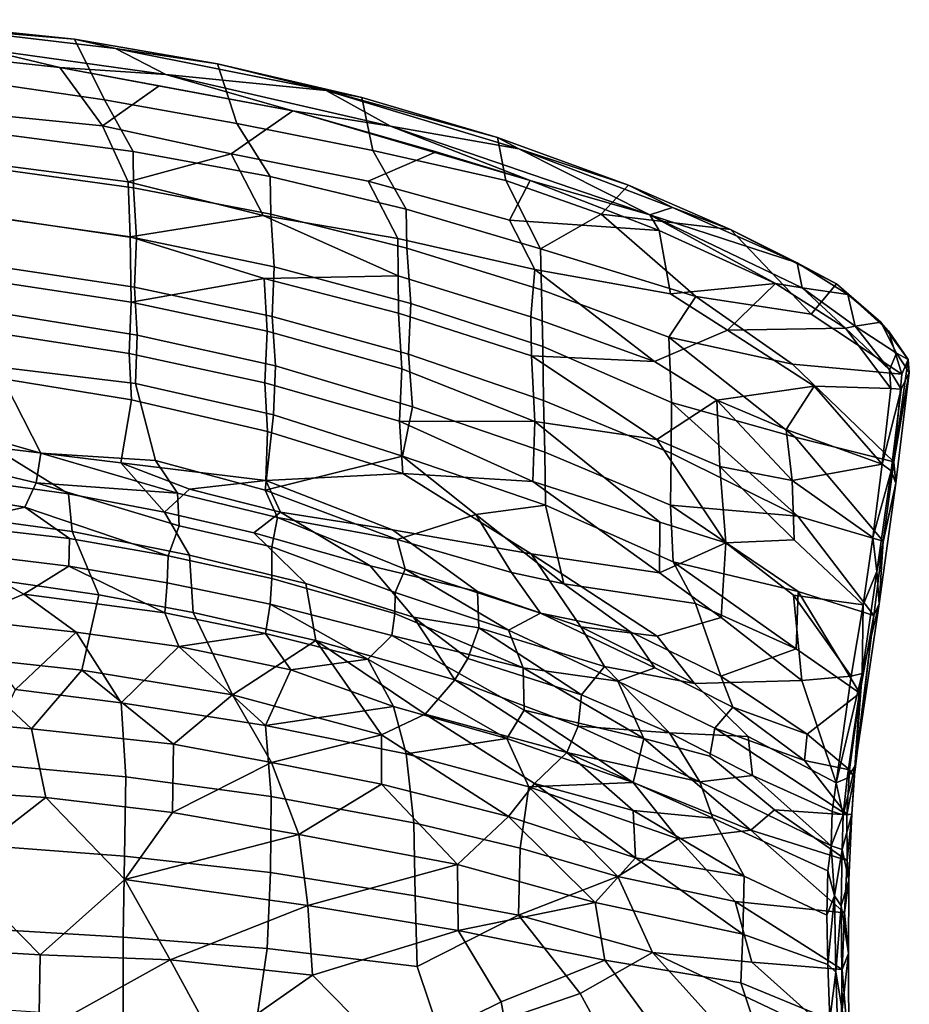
# Model space of a CAD drawing. Header units: millimetres. Extents: x -31 to 2906, y -30 to 542.
# Tile 17 of 54: x 312 to 479, y 356 to 541. Entities that reach past the tile are written whole.
import ezdxf

# ---------------------------------------------------------------- set-up
doc = ezdxf.new("R2010")
doc.units = ezdxf.units.MM
doc.layers.add('Layer 01', color=7, linetype='Continuous', true_color=0x000000)

msp = doc.modelspace()

# ---------------------------------------------------------------- linework, layer by layer
at = {"layer": 'Layer 01'}
for points in [[(284.56, 540.86, 796.83), (297.25, 539.28, 798.54), (321.99, 537.18, 796.58)], [(304.91, 538.95, 795.72), (284.56, 540.86, 796.83), (321.99, 537.18, 796.58)], [(297.25, 539.28, 798.54), (304.2, 535.44, 799.51), (339.1, 530.56, 798.79), (329.65, 535.43, 797.78)], [(321.99, 537.18, 796.58), (297.25, 539.28, 798.54), (329.65, 535.43, 797.78)], [(321.99, 537.18, 796.58), (327.58, 525.81, 765.46), (307.4, 528.77, 766.84), (304.91, 538.95, 795.72)], [(321.99, 537.18, 796.58), (329.65, 535.43, 797.78), (348.84, 532.59, 795.62)], [(348.84, 532.59, 795.62), (352.5, 521.32, 765.34), (327.58, 525.81, 765.46), (321.99, 537.18, 796.58)], [(304.2, 535.44, 799.51), (296.11, 534.35, 798.73), (319.19, 531.85, 798.33)], [(304.2, 535.44, 799.51), (319.19, 531.85, 798.33), (339.1, 530.56, 798.79)], [(369.23, 527.52, 796.55), (329.65, 535.43, 797.78), (339.1, 530.56, 798.79)], [(348.84, 532.59, 795.62), (329.65, 535.43, 797.78), (369.23, 527.52, 796.55)], [(305.85, 523.03, 768.43), (327.22, 520.89, 769.97), (319.19, 531.85, 798.33), (296.11, 534.35, 798.73)], [(337.87, 528.45, 796.83), (319.19, 531.85, 798.33), (327.22, 520.89, 769.97)], [(339.1, 530.56, 798.79), (319.19, 531.85, 798.33), (363, 523.75, 797.16)], [(337.87, 528.45, 796.83), (363, 523.75, 797.16), (319.19, 531.85, 798.33)], [(348.84, 532.59, 795.62), (369.23, 527.52, 796.55), (375.94, 526.22, 794.58)], [(375.94, 526.22, 794.58), (378.03, 516.26, 768.04), (352.5, 521.32, 765.34), (348.84, 532.59, 795.62)], [(339.1, 530.56, 798.79), (363, 523.75, 797.16), (381.33, 520.82, 797.22)], [(381.33, 520.82, 797.22), (369.23, 527.52, 796.55), (339.1, 530.56, 798.79)], [(327.58, 525.81, 765.46), (333.01, 516.11, 738.04), (307.16, 519.47, 737.24), (307.4, 528.77, 766.84)], [(337.87, 528.45, 796.83), (327.22, 520.89, 769.97), (351.39, 515.65, 767.21), (363, 523.75, 797.16)], [(381.33, 520.82, 797.22), (405.49, 516.58, 794.92), (369.23, 527.52, 796.55)], [(401.48, 518.73, 793.42), (369.23, 527.52, 796.55), (405.49, 516.58, 794.92)], [(375.94, 526.22, 794.58), (369.23, 527.52, 796.55), (401.48, 518.73, 793.42)], [(352.5, 521.32, 765.34), (358.76, 511.38, 739.18), (333.01, 516.11, 738.04), (327.58, 525.81, 765.46)], [(401.48, 518.73, 793.42), (403.05, 510.65, 773.03), (378.03, 516.26, 768.04), (375.94, 526.22, 794.58)], [(363, 523.75, 797.16), (351.39, 515.65, 767.21), (377.15, 510.53, 769.96), (389.91, 516.05, 795.09)], [(381.33, 520.82, 797.22), (363, 523.75, 797.16), (407.57, 510.66, 795.09)], [(389.91, 516.05, 795.09), (407.57, 510.66, 795.09), (363, 523.75, 797.16)], [(306.52, 513.7, 739.23), (332.05, 510.4, 740.06), (327.22, 520.89, 769.97), (305.85, 523.03, 768.43)], [(351.39, 515.65, 767.21), (327.22, 520.89, 769.97), (332.05, 510.4, 740.06)], [(378.03, 516.26, 768.04), (384.3, 505.27, 740.66), (358.76, 511.38, 739.18), (352.5, 521.32, 765.34)], [(381.33, 520.82, 797.22), (407.57, 510.66, 795.09), (430.07, 504.17, 794.64)], [(381.33, 520.82, 797.22), (430.07, 504.17, 794.64), (405.49, 516.58, 794.92)], [(333.01, 516.11, 738.04), (333.08, 509.28, 715.61), (307.19, 512.8, 714.95), (307.16, 519.47, 737.24)], [(401.48, 518.73, 793.42), (405.49, 516.58, 794.92), (426.1, 509.77, 792.1)], [(420.97, 504.33, 772.68), (403.05, 510.65, 773.03), (401.48, 518.73, 793.42), (426.1, 509.77, 792.1)], [(430.07, 504.17, 794.64), (434.36, 505.55, 793.28), (405.49, 516.58, 794.92)], [(426.1, 509.77, 792.1), (405.49, 516.58, 794.92), (434.36, 505.55, 793.28)], [(332.05, 510.4, 740.06), (357.44, 504.05, 736.01), (351.39, 515.65, 767.21)], [(358.76, 511.38, 739.18), (358.85, 504.32, 716.56), (333.08, 509.28, 715.61), (333.01, 516.11, 738.04)], [(357.44, 504.05, 736.01), (382.71, 499.72, 742.75), (377.15, 510.53, 769.96), (351.39, 515.65, 767.21)], [(389.91, 516.05, 795.09), (377.15, 510.53, 769.96), (403.74, 503.16, 771.5), (407.57, 510.66, 795.09)], [(403.05, 510.65, 773.03), (409.56, 497.8, 742.48), (384.3, 505.27, 740.66), (378.03, 516.26, 768.04)], [(332.05, 510.4, 740.06), (306.52, 513.7, 739.23), (306.78, 503.68, 705.86), (332.42, 500.02, 706.2)], [(333.08, 509.28, 715.61), (333.61, 499.79, 683), (307.6, 503.63, 682.77), (307.19, 512.8, 714.95)], [(384.3, 505.27, 740.66), (384.42, 497.92, 717.79), (358.85, 504.32, 716.56), (358.76, 511.38, 739.18)], [(332.42, 500.02, 706.2), (357.44, 504.05, 736.01), (332.05, 510.4, 740.06)], [(358.85, 504.32, 716.56), (359.5, 494.41, 683.46), (333.61, 499.79, 683), (333.08, 509.28, 715.61)], [(382.71, 499.72, 742.75), (408.46, 493.89, 749.94), (403.74, 503.16, 771.5), (377.15, 510.53, 769.96)], [(409.56, 497.8, 742.48), (403.05, 510.65, 773.03), (420.97, 504.33, 772.68)], [(403.74, 503.16, 771.5), (431.81, 501.26, 793.55), (407.57, 510.66, 795.09)], [(430.07, 504.17, 794.64), (407.57, 510.66, 795.09), (431.81, 501.26, 793.55)], [(420.97, 504.33, 772.68), (426.1, 509.77, 792.1), (445.27, 501.44, 790.6)], [(426.1, 509.77, 792.1), (434.36, 505.55, 793.28), (445.27, 501.44, 790.6)], [(409.56, 497.8, 742.48), (409.7, 490.08, 719.3), (384.42, 497.92, 717.79), (384.3, 505.27, 740.66)], [(434.36, 505.55, 793.28), (430.07, 504.17, 794.64), (457.75, 495.16, 791.44)], [(457.75, 495.16, 791.44), (445.27, 501.44, 790.6), (434.36, 505.55, 793.28)], [(332.42, 500.02, 706.2), (306.78, 503.68, 705.86), (306.91, 491.66, 662.18), (332.59, 487.76, 662.33)], [(333.61, 499.79, 683), (333.26, 490.57, 648.19), (307.3, 494.46, 647.73), (307.6, 503.63, 682.77)], [(357.44, 504.05, 736.01), (332.42, 500.02, 706.2), (357.59, 492.23, 697.22), (382.78, 492.69, 721.01)], [(357.44, 504.05, 736.01), (382.78, 492.69, 721.01), (382.71, 499.72, 742.75)], [(384.42, 497.92, 717.79), (385.18, 487.5, 684.15), (359.5, 494.41, 683.46), (358.85, 504.32, 716.56)], [(420.97, 504.33, 772.68), (438.73, 488.82, 749.14), (409.56, 497.8, 742.48)], [(438.73, 488.82, 749.14), (420.97, 504.33, 772.68), (445.27, 501.44, 790.6), (460.38, 485.54, 767.16)], [(458.71, 490.44, 792.36), (430.07, 504.17, 794.64), (453.67, 491.29, 791.99)], [(431.81, 501.26, 793.55), (453.67, 491.29, 791.99), (430.07, 504.17, 794.64)], [(458.71, 490.44, 792.36), (457.75, 495.16, 791.44), (430.07, 504.17, 794.64)], [(408.46, 493.89, 749.94), (433.97, 489.33, 764.53), (431.81, 501.26, 793.55), (403.74, 503.16, 771.5)], [(332.59, 487.76, 662.33), (357.59, 492.23, 697.22), (332.42, 500.02, 706.2)], [(359.5, 494.41, 683.46), (359.12, 485.08, 648.83), (333.26, 490.57, 648.19), (333.61, 499.79, 683)], [(408.46, 493.89, 749.94), (382.71, 499.72, 742.75), (382.78, 492.69, 721.01), (407.74, 484.99, 722.58)], [(453.67, 491.29, 791.99), (431.81, 501.26, 793.55), (433.97, 489.33, 764.53)], [(445.27, 501.44, 790.6), (457.75, 495.16, 791.44), (465.16, 491.19, 787.45)], [(460.38, 485.54, 767.16), (445.27, 501.44, 790.6), (465.16, 491.19, 787.45)], [(409.7, 490.08, 719.3), (409.96, 479.46, 685.8), (385.18, 487.5, 684.15), (384.42, 497.92, 717.79)], [(438.73, 488.82, 749.14), (433.67, 481.2, 721.03), (409.7, 490.08, 719.3), (409.56, 497.8, 742.48)], [(333.26, 490.57, 648.19), (333.76, 481.59, 613.11), (307.63, 485.74, 612.96), (307.3, 494.46, 647.73)], [(385.18, 487.5, 684.15), (384.76, 477.98, 649.66), (359.12, 485.08, 648.83), (359.5, 494.41, 683.46)], [(467.27, 489.21, 788.13), (457.75, 495.16, 791.44), (458.71, 490.44, 792.36)], [(457.75, 495.16, 791.44), (467.27, 489.21, 788.13), (465.16, 491.19, 787.45)], [(332.59, 487.76, 662.33), (358.15, 482.3, 662.72), (357.59, 492.23, 697.22)], [(357.59, 492.23, 697.22), (382.85, 485.68, 698.3), (382.78, 492.69, 721.01)], [(382.85, 485.68, 698.3), (357.59, 492.23, 697.22), (358.15, 482.3, 662.72), (383.51, 475.27, 663.32)], [(407.74, 484.99, 722.58), (382.78, 492.69, 721.01), (382.85, 485.68, 698.3), (407.82, 477.67, 699.63)], [(408.46, 493.89, 749.94), (407.74, 484.99, 722.58), (430.94, 476.63, 725.08)], [(433.97, 489.33, 764.53), (408.46, 493.89, 749.94), (430.94, 476.63, 725.08), (444.71, 482.5, 758.69)], [(332.59, 487.76, 662.33), (306.91, 491.66, 662.18), (306.61, 482.08, 624.3), (332.23, 478.14, 624.76)], [(359.12, 485.08, 648.83), (359.71, 475.8, 613.57), (333.76, 481.59, 613.11), (333.26, 490.57, 648.19)], [(433.97, 489.33, 764.53), (444.71, 482.5, 758.69), (453.67, 491.29, 791.99)], [(466.85, 482.89, 787), (453.67, 491.29, 791.99), (444.71, 482.5, 758.69)], [(466.85, 482.89, 787), (458.71, 490.44, 792.36), (453.67, 491.29, 791.99)], [(458.71, 490.44, 792.36), (466.85, 482.89, 787), (468.7, 483.27, 787.34)], [(458.71, 490.44, 792.36), (468.7, 483.27, 787.34), (467.27, 489.21, 788.13)], [(477.47, 474.23, 760.4), (460.38, 485.54, 767.16), (465.16, 491.19, 787.45), (474.96, 482.35, 777.74)], [(473.52, 484.01, 782.57), (465.16, 491.19, 787.45), (467.27, 489.21, 788.13)], [(473.52, 484.01, 782.57), (474.96, 482.35, 777.74), (465.16, 491.19, 787.45)], [(433.67, 481.2, 721.03), (434.13, 468.94, 683.65), (409.96, 479.46, 685.8), (409.7, 490.08, 719.3)], [(438.73, 488.82, 749.14), (456.87, 476.1, 737.09), (433.67, 481.2, 721.03)], [(456.87, 476.1, 737.09), (438.73, 488.82, 749.14), (460.38, 485.54, 767.16), (477.47, 474.23, 760.4)], [(467.27, 489.21, 788.13), (468.7, 483.27, 787.34), (473.52, 484.01, 782.57)], [(358.15, 482.3, 662.72), (332.59, 487.76, 662.33), (332.23, 478.14, 624.76), (357.75, 472.58, 625.4)], [(409.96, 479.46, 685.8), (410.09, 469.28, 650.69), (384.76, 477.98, 649.66), (385.18, 487.5, 684.15)], [(333.76, 481.59, 613.11), (333.44, 472.49, 574.68), (307.28, 475.61, 569.62), (307.63, 485.74, 612.96)], [(384.76, 477.98, 649.66), (385.51, 468.11, 613.47), (359.71, 475.8, 613.57), (359.12, 485.08, 648.83)], [(407.82, 477.67, 699.63), (382.85, 485.68, 698.3), (383.51, 475.27, 663.32), (408.48, 465.34, 659.32)], [(407.74, 484.99, 722.58), (407.82, 477.67, 699.63), (430.94, 476.63, 725.08)], [(475.15, 475.04, 776.67), (468.7, 483.27, 787.34), (466.85, 482.89, 787)], [(468.7, 483.27, 787.34), (476.44, 478.2, 777.84), (473.52, 484.01, 782.57)], [(468.7, 483.27, 787.34), (475.15, 475.04, 776.67), (476.44, 478.2, 777.84)], [(473.52, 484.01, 782.57), (476.44, 478.2, 777.84), (478.64, 476.98, 770.46)], [(473.52, 484.01, 782.57), (478.64, 476.98, 770.46), (474.96, 482.35, 777.74)], [(332.23, 478.14, 624.76), (306.61, 482.08, 624.3), (306.92, 473.63, 589.63), (332.65, 469.39, 589.48)], [(359.71, 475.8, 613.57), (359.37, 466.61, 575.39), (333.44, 472.49, 574.68), (333.76, 481.59, 613.11)], [(383.51, 475.27, 663.32), (358.15, 482.3, 662.72), (357.75, 472.58, 625.4), (383.06, 465.39, 626.24)], [(444.71, 482.5, 758.69), (430.94, 476.63, 725.08), (442.67, 469.37, 719), (460.98, 472, 751.07)], [(457.4, 462.39, 698.08), (433.67, 481.2, 721.03), (456.87, 476.1, 737.09), (475.95, 457.78, 713.62)], [(434.13, 468.94, 683.65), (433.67, 481.2, 721.03), (457.4, 462.39, 698.08)], [(466.85, 482.89, 787), (444.71, 482.5, 758.69), (460.98, 472, 751.07), (475.4, 471.55, 769.56)], [(466.85, 482.89, 787), (475.4, 471.55, 769.56), (475.15, 475.04, 776.67)], [(477.47, 474.23, 760.4), (474.96, 482.35, 777.74), (478.64, 476.98, 770.46)], [(434.13, 468.94, 683.65), (434.08, 459.4, 651.87), (410.09, 469.28, 650.69), (409.96, 479.46, 685.8)], [(357.75, 472.58, 625.4), (332.23, 478.14, 624.76), (332.65, 469.39, 589.48), (358.26, 463.46, 589.6)], [(410.09, 469.28, 650.69), (410.36, 459.56, 615.8), (385.51, 468.11, 613.47), (384.76, 477.98, 649.66)], [(430.94, 476.63, 725.08), (407.82, 477.67, 699.63), (431.41, 461.94, 680.34), (442.67, 469.37, 719)], [(407.82, 477.67, 699.63), (408.48, 465.34, 659.32), (431.41, 461.94, 680.34)], [(477.32, 471.4, 767.9), (478.85, 474.55, 768.08), (476.44, 478.2, 777.84), (475.15, 475.04, 776.67)], [(478.64, 476.98, 770.46), (476.44, 478.2, 777.84), (478.85, 474.55, 768.08)], [(307.28, 475.61, 569.62), (315.66, 459.41, 503.2), (298.18, 464.42, 514.83)], [(315.66, 459.41, 503.2), (307.28, 475.61, 569.62), (333.44, 472.49, 574.68), (337.2, 458.03, 514.84)], [(385.51, 468.11, 613.47), (383.61, 458.83, 573.51), (359.37, 466.61, 575.39), (359.71, 475.8, 613.57)], [(477.47, 474.23, 760.4), (475.95, 457.78, 713.62), (456.87, 476.1, 737.09)], [(478.64, 476.98, 770.46), (478.85, 474.55, 768.08), (475.95, 457.78, 713.62)], [(477.47, 474.23, 760.4), (478.64, 476.98, 770.46), (475.95, 457.78, 713.62)], [(383.06, 465.39, 626.24), (408.48, 465.34, 659.32), (383.51, 475.27, 663.32)], [(475.4, 471.55, 769.56), (477.32, 471.4, 767.9), (475.15, 475.04, 776.67)], [(475.42, 456.09, 724.41), (478.85, 474.55, 768.08), (477.32, 471.4, 767.9)], [(475.42, 456.09, 724.41), (476.32, 453.76, 707.48), (478.85, 474.55, 768.08)], [(475.95, 457.78, 713.62), (478.85, 474.55, 768.08), (476.32, 453.76, 707.48)], [(332.65, 469.39, 589.48), (306.92, 473.63, 589.63), (306.62, 460.5, 532.26), (330.67, 457.55, 536.87)], [(337.2, 458.03, 514.84), (333.44, 472.49, 574.68), (359.37, 466.61, 575.39), (357.78, 452.41, 512.56)], [(383.06, 465.39, 626.24), (357.75, 472.58, 625.4), (358.26, 463.46, 589.6), (383.64, 455.56, 588.84)], [(442.67, 469.37, 719), (455.7, 463.83, 721.05), (460.98, 472, 751.07)], [(473.74, 457.34, 729.85), (460.98, 472, 751.07), (455.7, 463.83, 721.05)], [(460.98, 472, 751.07), (473.74, 457.34, 729.85), (475.4, 471.55, 769.56)], [(475.4, 471.55, 769.56), (473.74, 457.34, 729.85), (477.32, 471.4, 767.9)], [(475.42, 456.09, 724.41), (477.32, 471.4, 767.9), (473.74, 457.34, 729.85)], [(358.26, 463.46, 589.6), (332.65, 469.39, 589.48), (330.67, 457.55, 536.87), (357.9, 454.26, 550.61)], [(434.08, 459.4, 651.87), (433.99, 449.59, 617.35), (410.36, 459.56, 615.8), (410.09, 469.28, 650.69)], [(431.41, 461.94, 680.34), (443.22, 456.89, 681.53), (442.67, 469.37, 719)], [(434.08, 459.4, 651.87), (434.13, 468.94, 683.65), (457.9, 447.55, 652.29)], [(457.9, 447.55, 652.29), (434.13, 468.94, 683.65), (457.4, 462.39, 698.08), (473.91, 442.88, 666.02)], [(442.67, 469.37, 719), (456.86, 454.23, 694.54), (455.7, 463.83, 721.05)], [(442.67, 469.37, 719), (443.22, 456.89, 681.53), (456.86, 454.23, 694.54)], [(383.61, 458.83, 573.51), (357.78, 452.41, 512.56), (359.37, 466.61, 575.39)], [(410.36, 459.56, 615.8), (410.47, 449.64, 577.46), (383.61, 458.83, 573.51), (385.51, 468.11, 613.47)], [(383.06, 465.39, 626.24), (408.1, 454.06, 617.94), (408.48, 465.34, 659.32)], [(383.64, 455.56, 588.84), (408.1, 454.06, 617.94), (383.06, 465.39, 626.24)], [(408.48, 465.34, 659.32), (408.1, 454.06, 617.94), (431.96, 446.45, 628.57)], [(431.41, 461.94, 680.34), (408.48, 465.34, 659.32), (431.96, 446.45, 628.57), (444.39, 442.52, 636.41)], [(315.66, 459.41, 503.2), (314.74, 453.83, 483.74), (290.8, 459.54, 492.46), (298.18, 464.42, 514.83)], [(357.9, 454.26, 550.61), (383.64, 455.56, 588.84), (358.26, 463.46, 589.6)], [(455.7, 463.83, 721.05), (456.86, 454.23, 694.54), (473.74, 457.34, 729.85)], [(431.41, 461.94, 680.34), (444.39, 442.52, 636.41), (443.22, 456.89, 681.53)], [(457.4, 462.39, 698.08), (475.95, 457.78, 713.62), (473.91, 442.88, 666.02)], [(314.74, 453.83, 483.74), (312.62, 449.22, 471.55), (282.7, 454.24, 474.81), (290.8, 459.54, 492.46)], [(306.62, 460.5, 532.26), (297.81, 454.93, 504.39), (320.84, 451.76, 505.12)], [(330.67, 457.55, 536.87), (306.62, 460.5, 532.26), (320.84, 451.76, 505.12), (338.88, 448.32, 506.2)], [(341.32, 451.87, 494.36), (314.74, 453.83, 483.74), (315.66, 459.41, 503.2)], [(341.32, 451.87, 494.36), (315.66, 459.41, 503.2), (337.2, 458.03, 514.84)], [(433.99, 449.59, 617.35), (434.48, 438.99, 578.75), (410.47, 449.64, 577.46), (410.36, 459.56, 615.8)], [(433.99, 449.59, 617.35), (434.08, 459.4, 651.87), (457.9, 447.55, 652.29)], [(357.9, 454.26, 550.61), (330.67, 457.55, 536.87), (343.58, 452.65, 527.91)], [(343.58, 452.65, 527.91), (330.67, 457.55, 536.87), (338.88, 448.32, 506.2)], [(357.78, 452.41, 512.56), (360.11, 447.27, 495.62), (341.32, 451.87, 494.36), (337.2, 458.03, 514.84)], [(382.63, 443.18, 506.53), (357.78, 452.41, 512.56), (383.61, 458.83, 573.51), (397.37, 447.87, 549.05)], [(383.61, 458.83, 573.51), (410.47, 449.64, 577.46), (397.37, 447.87, 549.05)], [(456.86, 454.23, 694.54), (472.02, 443.54, 687.56), (473.74, 457.34, 729.85)], [(475.42, 456.09, 724.41), (473.74, 457.34, 729.85), (472.02, 443.54, 687.56)], [(475.95, 457.78, 713.62), (476.32, 453.76, 707.48), (473.91, 442.88, 666.02)], [(383.64, 455.56, 588.84), (357.9, 454.26, 550.61), (381.71, 445, 542.61), (407.77, 440.49, 565.37)], [(408.1, 454.06, 617.94), (383.64, 455.56, 588.84), (407.77, 440.49, 565.37), (431.93, 436.93, 593.94)], [(443.22, 456.89, 681.53), (457.2, 443.1, 660.48), (456.86, 454.23, 694.54)], [(443.22, 456.89, 681.53), (444.39, 442.52, 636.41), (457.2, 443.1, 660.48)], [(472.72, 437.15, 665.07), (475.42, 456.09, 724.41), (472.02, 443.54, 687.56)], [(476.32, 453.76, 707.48), (475.42, 456.09, 724.41), (472.72, 437.15, 665.07)], [(298.07, 445.96, 461.42), (282.7, 454.24, 474.81), (312.62, 449.22, 471.55)], [(320.84, 451.76, 505.12), (297.81, 454.93, 504.39), (303.58, 447.1, 482.72), (321.5, 444.68, 483.79)], [(341.64, 445.76, 477.05), (339.58, 440.07, 464.66), (312.62, 449.22, 471.55), (314.74, 453.83, 483.74)], [(341.64, 445.76, 477.05), (314.74, 453.83, 483.74), (341.32, 451.87, 494.36)], [(357.9, 454.26, 550.61), (343.58, 452.65, 527.91), (360.69, 448.32, 528.6)], [(381.71, 445, 542.61), (357.9, 454.26, 550.61), (360.69, 448.32, 528.6)], [(408.1, 454.06, 617.94), (431.93, 436.93, 593.94), (431.96, 446.45, 628.57)], [(456.86, 454.23, 694.54), (457.2, 443.1, 660.48), (470.16, 430.89, 645.17), (472.02, 443.54, 687.56)], [(473.19, 431.05, 632.22), (476.32, 453.76, 707.48), (472.72, 437.15, 665.07)], [(473.91, 442.88, 666.02), (476.32, 453.76, 707.48), (473.19, 431.05, 632.22)], [(338.88, 448.32, 506.2), (320.84, 451.76, 505.12), (321.5, 444.68, 483.79), (343.59, 440.25, 485.06)], [(343.58, 452.65, 527.91), (338.88, 448.32, 506.2), (355.64, 444.42, 507.34), (360.69, 448.32, 528.6)], [(341.32, 451.87, 494.36), (360.11, 447.27, 495.62), (359.04, 441.8, 478.9), (341.64, 445.76, 477.05)], [(382.63, 443.18, 506.53), (360.11, 447.27, 495.62), (357.78, 452.41, 512.56)], [(321.03, 443.33, 463.31), (298.07, 445.96, 461.42), (312.62, 449.22, 471.55)], [(339.58, 440.07, 464.66), (321.03, 443.33, 463.31), (312.62, 449.22, 471.55)], [(355.64, 444.42, 507.34), (338.88, 448.32, 506.2), (343.59, 440.25, 485.06), (365.47, 434.88, 487.35)], [(360.69, 448.32, 528.6), (355.64, 444.42, 507.34), (377.51, 438.24, 509.58)], [(381.71, 445, 542.61), (360.69, 448.32, 528.6), (377.51, 438.24, 509.58), (397.71, 433.42, 519.47)], [(404.06, 436.98, 515.18), (382.63, 443.18, 506.53), (397.37, 447.87, 549.05)], [(410.47, 449.64, 577.46), (413.93, 434.84, 523.87), (397.37, 447.87, 549.05)], [(397.37, 447.87, 549.05), (413.93, 434.84, 523.87), (404.06, 436.98, 515.18)], [(413.93, 434.84, 523.87), (410.47, 449.64, 577.46), (434.48, 438.99, 578.75), (438.68, 431.11, 556.78)], [(457.98, 433.41, 604.2), (433.99, 449.59, 617.35), (457.9, 447.55, 652.29), (472.15, 428.88, 617.57)], [(434.48, 438.99, 578.75), (433.99, 449.59, 617.35), (457.98, 433.41, 604.2)], [(321.5, 444.68, 483.79), (303.58, 447.1, 482.72), (307.64, 435.5, 461.95), (326.56, 432.77, 463.25)], [(384.12, 437.59, 489.54), (382.24, 433.2, 476.91), (359.04, 441.8, 478.9), (360.11, 447.27, 495.62)], [(384.12, 437.59, 489.54), (360.11, 447.27, 495.62), (382.63, 443.18, 506.53)], [(431.93, 436.93, 593.94), (444.39, 442.52, 636.41), (431.96, 446.45, 628.57)], [(457.9, 447.55, 652.29), (473.91, 442.88, 666.02), (472.15, 428.88, 617.57)], [(298.07, 445.96, 461.42), (321.03, 443.33, 463.31), (320.88, 438.14, 455.31), (298.21, 440.92, 453.89)], [(343.59, 440.25, 485.06), (321.5, 444.68, 483.79), (326.56, 432.77, 463.25), (344.26, 429.44, 464.71)], [(341.64, 445.76, 477.05), (359.04, 441.8, 478.9), (359.03, 435.83, 466.75), (339.58, 440.07, 464.66)], [(377.51, 438.24, 509.58), (355.64, 444.42, 507.34), (365.47, 434.88, 487.35), (385.67, 428.59, 489.46)], [(397.71, 433.42, 519.47), (417.1, 426.72, 526.58), (407.77, 440.49, 565.37), (381.71, 445, 542.61)], [(321.03, 443.33, 463.31), (339.58, 440.07, 464.66), (339.37, 435.04, 456.78), (320.88, 438.14, 455.31)], [(409.56, 429.34, 495.82), (384.12, 437.59, 489.54), (382.63, 443.18, 506.53), (404.06, 436.98, 515.18)], [(431.93, 436.93, 593.94), (443.5, 428.5, 584.84), (444.39, 442.52, 636.41)], [(444.39, 442.52, 636.41), (443.5, 428.5, 584.84), (458.66, 416.69, 573.13), (457.09, 432.68, 625.89)], [(457.2, 443.1, 660.48), (444.39, 442.52, 636.41), (457.09, 432.68, 625.89), (470.16, 430.89, 645.17)], [(472.02, 443.54, 687.56), (470.16, 430.89, 645.17), (472.72, 437.15, 665.07)], [(473.91, 442.88, 666.02), (473.19, 431.05, 632.22), (472.15, 428.88, 617.57)], [(312.42, 432.9, 446.92), (300.84, 428.11, 440.6), (281.77, 435.61, 445.57), (298.21, 440.92, 453.89)], [(312.42, 432.9, 446.92), (298.21, 440.92, 453.89), (320.88, 438.14, 455.31)], [(359.04, 441.8, 478.9), (382.24, 433.2, 476.91), (382.17, 429.27, 469.04), (359.03, 435.83, 466.75)], [(431.93, 436.93, 593.94), (407.77, 440.49, 565.37), (431.47, 424.98, 547.77), (443.5, 428.5, 584.84)], [(417.1, 426.72, 526.58), (431.47, 424.98, 547.77), (407.77, 440.49, 565.37)], [(339.58, 440.07, 464.66), (359.03, 435.83, 466.75), (358.76, 430.99, 458.97), (339.37, 435.04, 456.78)], [(365.47, 434.88, 487.35), (343.59, 440.25, 485.06), (344.26, 429.44, 464.71), (367.31, 424.2, 467.58)], [(457.98, 433.41, 604.2), (457.56, 422.63, 564.45), (434.48, 438.99, 578.75)], [(457.56, 422.63, 564.45), (438.68, 431.11, 556.78), (434.48, 438.99, 578.75)], [(338.93, 429.37, 449.68), (312.42, 432.9, 446.92), (320.88, 438.14, 455.31)], [(338.93, 429.37, 449.68), (320.88, 438.14, 455.31), (339.37, 435.04, 456.78)], [(377.51, 438.24, 509.58), (385.67, 428.59, 489.46), (397.94, 426.54, 496.8), (397.71, 433.42, 519.47)], [(403.54, 426.11, 480.64), (382.24, 433.2, 476.91), (384.12, 437.59, 489.54)], [(403.54, 426.11, 480.64), (384.12, 437.59, 489.54), (409.56, 429.34, 495.82)], [(413.93, 434.84, 523.87), (426.3, 425.9, 511.65), (409.56, 429.34, 495.82), (404.06, 436.98, 515.18)], [(469.98, 417.97, 596.34), (472.72, 437.15, 665.07), (470.16, 430.89, 645.17)], [(473.19, 431.05, 632.22), (472.72, 437.15, 665.07), (469.98, 417.97, 596.34)], [(307.64, 435.5, 461.95), (299.21, 421.24, 445.69), (323.37, 418.58, 447.3), (326.56, 432.77, 463.25)], [(339.37, 435.04, 456.78), (358.76, 430.99, 458.97), (357.88, 425.48, 451.7), (338.93, 429.37, 449.68)], [(359.03, 435.83, 466.75), (382.17, 429.27, 469.04), (381.63, 425.13, 462.08), (358.76, 430.99, 458.97)], [(385.67, 428.59, 489.46), (365.47, 434.88, 487.35), (367.31, 424.2, 467.58), (393.45, 416.77, 471.7)], [(382.24, 433.2, 476.91), (403.54, 426.11, 480.64), (406.3, 419.05, 469.03), (382.17, 429.27, 469.04)], [(397.71, 433.42, 519.47), (397.94, 426.54, 496.8), (421.56, 419.3, 507.37), (417.1, 426.72, 526.58)], [(426.3, 425.9, 511.65), (413.93, 434.84, 523.87), (438.68, 431.11, 556.78), (443.43, 417.48, 513.92)], [(457.98, 433.41, 604.2), (469.53, 414.27, 560.89), (457.56, 422.63, 564.45)], [(457.98, 433.41, 604.2), (472.15, 428.88, 617.57), (469.53, 414.27, 560.89)], [(312.42, 432.9, 446.92), (322.29, 425.78, 442.18), (300.84, 428.11, 440.6)], [(341.57, 423.04, 444.11), (322.29, 425.78, 442.18), (312.42, 432.9, 446.92), (338.93, 429.37, 449.68)], [(323.37, 418.58, 447.3), (351.66, 413.95, 450.28), (344.26, 429.44, 464.71), (326.56, 432.77, 463.25)], [(467.95, 417.5, 596.22), (470.16, 430.89, 645.17), (457.09, 432.68, 625.89)], [(457.09, 432.68, 625.89), (458.66, 416.69, 573.13), (467.95, 417.5, 596.22)], [(338.93, 429.37, 449.68), (357.88, 425.48, 451.7), (341.57, 423.04, 444.11)], [(367.31, 424.2, 467.58), (344.26, 429.44, 464.71), (351.66, 413.95, 450.28)], [(377.12, 420.68, 454.09), (357.88, 425.48, 451.7), (358.76, 430.99, 458.97)], [(377.12, 420.68, 454.09), (358.76, 430.99, 458.97), (381.63, 425.13, 462.08)], [(409.56, 429.34, 495.82), (431.01, 419.07, 496.61), (424.07, 416.53, 480.82), (403.54, 426.11, 480.64)], [(431.01, 419.07, 496.61), (409.56, 429.34, 495.82), (426.3, 425.9, 511.65)], [(438.68, 431.11, 556.78), (457.56, 422.63, 564.45), (443.43, 417.48, 513.92)], [(469.98, 417.97, 596.34), (470.16, 430.89, 645.17), (467.95, 417.5, 596.22)], [(469.98, 417.97, 596.34), (468.7, 400.6, 517), (473.19, 431.05, 632.22)], [(472.15, 428.88, 617.57), (473.19, 431.05, 632.22), (468.7, 400.6, 517)], [(300.84, 428.11, 440.6), (322.29, 425.78, 442.18), (310.91, 414.95, 432.77)], [(406.3, 419.05, 469.03), (381.63, 425.13, 462.08), (382.17, 429.27, 469.04)], [(393.45, 416.77, 471.7), (395.87, 420.82, 480.92), (385.67, 428.59, 489.46)], [(395.87, 420.82, 480.92), (397.94, 426.54, 496.8), (385.67, 428.59, 489.46)], [(438.46, 416.12, 527.63), (458.66, 416.69, 573.13), (443.5, 428.5, 584.84), (431.47, 424.98, 547.77)], [(472.15, 428.88, 617.57), (468.7, 400.6, 517), (468.48, 398.42, 503.79)], [(472.15, 428.88, 617.57), (468.48, 398.42, 503.79), (469.53, 414.27, 560.89)], [(310.91, 414.95, 432.77), (322.29, 425.78, 442.18), (330.71, 412.47, 434.27)], [(330.71, 412.47, 434.27), (322.29, 425.78, 442.18), (341.57, 423.04, 444.11)], [(395.87, 420.82, 480.92), (417.26, 413.99, 487.29), (397.94, 426.54, 496.8)], [(397.94, 426.54, 496.8), (417.26, 413.99, 487.29), (421.56, 419.3, 507.37)], [(406.3, 419.05, 469.03), (403.54, 426.11, 480.64), (424.07, 416.53, 480.82)], [(438.46, 416.12, 527.63), (431.47, 424.98, 547.77), (417.1, 426.72, 526.58)], [(421.56, 419.3, 507.37), (438.46, 416.12, 527.63), (417.1, 426.72, 526.58)], [(443.43, 417.48, 513.92), (445.67, 411.64, 498.82), (431.01, 419.07, 496.61), (426.3, 425.9, 511.65)], [(362.64, 418.67, 446.53), (341.57, 423.04, 444.11), (357.88, 425.48, 451.7)], [(351.66, 413.95, 450.28), (379.67, 406.46, 453.04), (367.31, 424.2, 467.58)], [(357.88, 425.48, 451.7), (377.12, 420.68, 454.09), (362.64, 418.67, 446.53)], [(387.87, 410.31, 459.99), (393.45, 416.77, 471.7), (367.31, 424.2, 467.58)], [(379.67, 406.46, 453.04), (387.87, 410.31, 459.99), (367.31, 424.2, 467.58)], [(406.46, 411.06, 458.05), (403.21, 405.77, 450.91), (377.12, 420.68, 454.09), (381.63, 425.13, 462.08)], [(406.46, 411.06, 458.05), (381.63, 425.13, 462.08), (406.3, 419.05, 469.03)], [(341.57, 423.04, 444.11), (357.84, 408.2, 437.38), (330.71, 412.47, 434.27)], [(341.57, 423.04, 444.11), (362.64, 418.67, 446.53), (357.84, 408.2, 437.38)], [(457.56, 422.63, 564.45), (469.53, 414.27, 560.89), (459.63, 406.59, 509.48), (443.43, 417.48, 513.92)], [(285.09, 410.2, 437.4), (313.89, 407.58, 438.73), (299.21, 421.24, 445.69)], [(323.37, 418.58, 447.3), (299.21, 421.24, 445.69), (313.89, 407.58, 438.73)], [(377.12, 420.68, 454.09), (381.91, 411.78, 447.23), (362.64, 418.67, 446.53)], [(377.12, 420.68, 454.09), (403.21, 405.77, 450.91), (381.91, 411.78, 447.23)], [(417.26, 413.99, 487.29), (395.87, 420.82, 480.92), (393.45, 416.77, 471.7), (416.59, 408.09, 475.53)], [(340.59, 404.69, 441.62), (323.37, 418.58, 447.3), (313.89, 407.58, 438.73)], [(351.66, 413.95, 450.28), (323.37, 418.58, 447.3), (340.59, 404.69, 441.62)], [(357.84, 408.2, 437.38), (362.64, 418.67, 446.53), (381.91, 411.78, 447.23)], [(428.96, 405.74, 466.66), (406.3, 419.05, 469.03), (424.07, 416.53, 480.82)], [(406.3, 419.05, 469.03), (428.96, 405.74, 466.66), (406.46, 411.06, 458.05)], [(417.26, 413.99, 487.29), (433.79, 406.85, 490.86), (421.56, 419.3, 507.37)], [(421.56, 419.3, 507.37), (433.79, 406.85, 490.86), (448.57, 406.12, 512.37), (438.46, 416.12, 527.63)], [(431.01, 419.07, 496.61), (445.67, 411.64, 498.82), (442.29, 407.69, 483.61), (424.07, 416.53, 480.82)], [(387.87, 410.31, 459.99), (414.49, 403.15, 466.92), (393.45, 416.77, 471.7)], [(414.49, 403.15, 466.92), (416.59, 408.09, 475.53), (393.45, 416.77, 471.7)], [(424.07, 416.53, 480.82), (442.29, 407.69, 483.61), (441.33, 402.42, 472.87), (428.96, 405.74, 466.66)], [(448.57, 406.12, 512.37), (465.11, 397.44, 518.4), (458.66, 416.69, 573.13), (438.46, 416.12, 527.63)], [(445.67, 411.64, 498.82), (443.43, 417.48, 513.92), (459.63, 406.59, 509.48)], [(458.66, 416.69, 573.13), (465.11, 397.44, 518.4), (467.95, 417.5, 596.22)], [(467.14, 398.32, 519.28), (469.98, 417.97, 596.34), (465.11, 397.44, 518.4)], [(467.95, 417.5, 596.22), (465.11, 397.44, 518.4), (469.98, 417.97, 596.34)], [(467.14, 398.32, 519.28), (468.7, 400.6, 517), (469.98, 417.97, 596.34)], [(330.71, 412.47, 434.27), (331.64, 398.59, 428.01), (304.32, 401.08, 425.7), (310.91, 414.95, 432.77)], [(340.59, 404.69, 441.62), (358.99, 401.26, 443.66), (351.66, 413.95, 450.28)], [(351.66, 413.95, 450.28), (358.99, 401.26, 443.66), (379.67, 406.46, 453.04)], [(416.59, 408.09, 475.53), (433.79, 406.85, 490.86), (417.26, 413.99, 487.29)], [(469.53, 414.27, 560.89), (467.63, 399.89, 504.57), (459.63, 406.59, 509.48)], [(469.53, 414.27, 560.89), (468.48, 398.42, 503.79), (467.63, 399.89, 504.57)], [(357.84, 408.2, 437.38), (358.91, 394.84, 431.21), (331.64, 398.59, 428.01), (330.71, 412.47, 434.27)], [(357.84, 408.2, 437.38), (381.91, 411.78, 447.23), (384.28, 402.91, 441.58)], [(384.28, 402.91, 441.58), (381.91, 411.78, 447.23), (403.21, 405.77, 450.91)], [(406.46, 411.06, 458.05), (426.98, 397.47, 455.78), (403.21, 405.77, 450.91)], [(426.98, 397.47, 455.78), (406.46, 411.06, 458.05), (428.96, 405.74, 466.66)], [(442.29, 407.69, 483.61), (445.67, 411.64, 498.82), (459.12, 401.63, 494.03)], [(459.63, 406.59, 509.48), (459.12, 401.63, 494.03), (445.67, 411.64, 498.82)], [(313.89, 407.58, 438.73), (285.09, 410.2, 437.4), (286.2, 396.7, 431.76), (316.55, 394.65, 433.55)], [(408.38, 397.31, 457.54), (387.87, 410.31, 459.99), (379.67, 406.46, 453.04), (403.51, 391.09, 451.11)], [(408.38, 397.31, 457.54), (414.49, 403.15, 466.92), (387.87, 410.31, 459.99)], [(340.59, 404.69, 441.62), (313.89, 407.58, 438.73), (316.55, 394.65, 433.55), (340.37, 391.84, 435.88)], [(384.28, 402.91, 441.58), (385.76, 389.92, 435.41), (358.91, 394.84, 431.21), (357.84, 408.2, 437.38)], [(414.49, 403.15, 466.92), (439.5, 397.61, 479.12), (416.59, 408.09, 475.53)], [(416.59, 408.09, 475.53), (439.5, 397.61, 479.12), (433.79, 406.85, 490.86)], [(467.08, 391.45, 482.85), (453.54, 392.34, 469.57), (441.33, 402.42, 472.87), (442.29, 407.69, 483.61)], [(442.29, 407.69, 483.61), (459.12, 401.63, 494.03), (467.08, 391.45, 482.85)], [(379.67, 406.46, 453.04), (358.99, 401.26, 443.66), (379.67, 397.2, 446.89)], [(379.67, 397.2, 446.89), (403.51, 391.09, 451.11), (379.67, 406.46, 453.04)], [(384.28, 402.91, 441.58), (403.21, 405.77, 450.91), (407.32, 396.67, 445.77)], [(407.32, 396.67, 445.77), (403.21, 405.77, 450.91), (426.98, 397.47, 455.78)], [(428.96, 405.74, 466.66), (449.05, 388.56, 461.4), (426.98, 397.47, 455.78)], [(453.54, 392.34, 469.57), (449.05, 388.56, 461.4), (428.96, 405.74, 466.66), (441.33, 402.42, 472.87)], [(433.79, 406.85, 490.86), (449.38, 398.78, 493.46), (448.57, 406.12, 512.37)], [(439.5, 397.61, 479.12), (449.38, 398.78, 493.46), (433.79, 406.85, 490.86)], [(448.57, 406.12, 512.37), (449.38, 398.78, 493.46), (464.38, 392.03, 500.79), (465.11, 397.44, 518.4)], [(459.12, 401.63, 494.03), (459.63, 406.59, 509.48), (467.63, 399.89, 504.57)], [(340.37, 391.84, 435.88), (358.99, 401.26, 443.66), (340.59, 404.69, 441.62)], [(407.32, 396.67, 445.77), (405.69, 385.16, 439.17), (385.76, 389.92, 435.41), (384.28, 402.91, 441.58)], [(414.49, 403.15, 466.92), (408.38, 397.31, 457.54), (426.97, 392.23, 462.97)], [(414.49, 403.15, 466.92), (441.91, 390.81, 471.45), (439.5, 397.61, 479.12)], [(426.97, 392.23, 462.97), (441.91, 390.81, 471.45), (414.49, 403.15, 466.92)], [(459.12, 401.63, 494.03), (467.63, 399.89, 504.57), (467.08, 391.45, 482.85)], [(331.64, 398.59, 428.01), (331.38, 383.65, 423.75), (304.14, 385.72, 421.48), (304.32, 401.08, 425.7)], [(340.37, 391.84, 435.88), (364.14, 387.73, 438.62), (358.99, 401.26, 443.66)], [(364.14, 387.73, 438.62), (379.67, 397.2, 446.89), (358.99, 401.26, 443.66)], [(468.7, 400.6, 517), (467.14, 398.32, 519.28), (466.39, 391.42, 498.1)], [(468.7, 400.6, 517), (466.39, 391.42, 498.1), (468.03, 391.55, 488)], [(468.48, 398.42, 503.79), (467.08, 391.45, 482.85), (467.63, 399.89, 504.57)], [(468.7, 400.6, 517), (468.03, 391.55, 488), (468.48, 398.42, 503.79)], [(358.91, 394.84, 431.21), (358.77, 380.57, 426.96), (331.38, 383.65, 423.75), (331.64, 398.59, 428.01)], [(449.38, 398.78, 493.46), (439.5, 397.61, 479.12), (464.13, 385.58, 486.18)], [(449.38, 398.78, 493.46), (464.13, 385.58, 486.18), (464.38, 392.03, 500.79)], [(467.14, 398.32, 519.28), (465.11, 397.44, 518.4), (466.39, 391.42, 498.1)], [(468.48, 398.42, 503.79), (468.03, 391.55, 488), (467.08, 391.45, 482.85)], [(299.48, 381.39, 428.49), (316.55, 394.65, 433.55), (286.2, 396.7, 431.76)], [(364.14, 387.73, 438.62), (393.92, 382.06, 443.63), (379.67, 397.2, 446.89)], [(403.51, 391.09, 451.11), (379.67, 397.2, 446.89), (393.92, 382.06, 443.63)], [(408.38, 397.31, 457.54), (403.51, 391.09, 451.11), (427.42, 383.31, 456.09)], [(424.04, 379.86, 442.95), (405.69, 385.16, 439.17), (407.32, 396.67, 445.77)], [(435.42, 386.91, 451.72), (407.32, 396.67, 445.77), (426.98, 397.47, 455.78)], [(424.04, 379.86, 442.95), (407.32, 396.67, 445.77), (435.42, 386.91, 451.72)], [(426.97, 392.23, 462.97), (408.38, 397.31, 457.54), (427.42, 383.31, 456.09)], [(435.42, 386.91, 451.72), (426.98, 397.47, 455.78), (449.05, 388.56, 461.4)], [(439.5, 397.61, 479.12), (441.91, 390.81, 471.45), (463.55, 380.88, 477.87), (464.13, 385.58, 486.18)], [(466.39, 391.42, 498.1), (465.11, 397.44, 518.4), (464.38, 392.03, 500.79)], [(299.48, 381.39, 428.49), (315.53, 365.12, 427.11), (331.42, 379.25, 431.02), (316.55, 394.65, 433.55)], [(331.42, 379.25, 431.02), (340.37, 391.84, 435.88), (316.55, 394.65, 433.55)], [(385.76, 389.92, 435.41), (385.98, 376.2, 431.14), (358.77, 380.57, 426.96), (358.91, 394.84, 431.21)], [(453.54, 392.34, 469.57), (467.19, 382.84, 470.07), (449.05, 388.56, 461.4)], [(453.54, 392.34, 469.57), (467.08, 391.45, 482.85), (467.19, 382.84, 470.07)], [(331.42, 379.25, 431.02), (364.14, 387.73, 438.62), (340.37, 391.84, 435.88)], [(393.92, 382.06, 443.63), (419.8, 374.96, 448.6), (403.51, 391.09, 451.11)], [(419.8, 374.96, 448.6), (427.42, 383.31, 456.09), (403.51, 391.09, 451.11)], [(441.91, 390.81, 471.45), (426.97, 392.23, 462.97), (447.8, 379.92, 464.25)], [(447.8, 379.92, 464.25), (426.97, 392.23, 462.97), (427.42, 383.31, 456.09)], [(441.91, 390.81, 471.45), (447.8, 379.92, 464.25), (463.36, 372.55, 468.17), (463.55, 380.88, 477.87)], [(466.39, 391.42, 498.1), (464.38, 392.03, 500.79), (464.13, 385.58, 486.18)], [(466.39, 391.42, 498.1), (464.13, 385.58, 486.18), (466.23, 384.92, 483.34)], [(468.03, 391.55, 488), (466.39, 391.42, 498.1), (466.23, 384.92, 483.34)], [(468.03, 391.55, 488), (466.23, 384.92, 483.34), (467.46, 379.12, 468.29)], [(467.08, 391.45, 482.85), (468.03, 391.55, 488), (467.19, 382.84, 470.07)], [(467.19, 382.84, 470.07), (468.03, 391.55, 488), (467.46, 379.12, 468.29)], [(405.69, 385.16, 439.17), (405.41, 372.59, 434.86), (385.98, 376.2, 431.14), (385.76, 389.92, 435.41)], [(331.42, 379.25, 431.02), (365.81, 374.35, 435.04), (364.14, 387.73, 438.62)], [(365.81, 374.35, 435.04), (393.92, 382.06, 443.63), (364.14, 387.73, 438.62)], [(424.04, 379.86, 442.95), (435.42, 386.91, 451.72), (446.15, 375.14, 449.65)], [(466.66, 372.98, 459.39), (446.15, 375.14, 449.65), (435.42, 386.91, 451.72), (449.05, 388.56, 461.4)], [(449.05, 388.56, 461.4), (467.19, 382.84, 470.07), (466.66, 372.98, 459.39)], [(331.38, 383.65, 423.75), (331.09, 368.44, 421.27), (304, 370.08, 419.07), (304.14, 385.72, 421.48)], [(405.41, 372.59, 434.86), (405.69, 385.16, 439.17), (424.04, 379.86, 442.95)], [(463.55, 380.88, 477.87), (464.78, 376.17, 472.03), (464.13, 385.58, 486.18)], [(466.23, 384.92, 483.34), (464.13, 385.58, 486.18), (464.78, 376.17, 472.03)], [(466.23, 384.92, 483.34), (464.78, 376.17, 472.03), (466.06, 374.33, 468.48)], [(467.46, 379.12, 468.29), (466.23, 384.92, 483.34), (466.06, 374.33, 468.48)], [(358.77, 380.57, 426.96), (358.2, 366.31, 424.43), (331.09, 368.44, 421.27), (331.38, 383.65, 423.75)], [(427.42, 383.31, 456.09), (419.8, 374.96, 448.6), (447.57, 368.99, 456.72)], [(447.57, 368.99, 456.72), (447.8, 379.92, 464.25), (427.42, 383.31, 456.09)], [(285.47, 366.89, 425.47), (315.53, 365.12, 427.11), (299.48, 381.39, 428.49)], [(365.81, 374.35, 435.04), (394.05, 369.71, 439.76), (393.92, 382.06, 443.63)], [(394.05, 369.71, 439.76), (419.8, 374.96, 448.6), (393.92, 382.06, 443.63)], [(466.66, 372.98, 459.39), (467.19, 382.84, 470.07), (467.46, 379.12, 468.29)], [(385.98, 376.2, 431.14), (386.34, 362.9, 428.74), (358.2, 366.31, 424.43), (358.77, 380.57, 426.96)], [(405.41, 372.59, 434.86), (424.04, 379.86, 442.95), (430.57, 365.56, 439.97)], [(449.28, 363.75, 445.82), (430.57, 365.56, 439.97), (424.04, 379.86, 442.95), (446.15, 375.14, 449.65)], [(447.8, 379.92, 464.25), (447.57, 368.99, 456.72), (463.53, 363.28, 461.32), (463.36, 372.55, 468.17)], [(463.36, 372.55, 468.17), (464.78, 376.17, 472.03), (463.55, 380.88, 477.87)], [(315.53, 365.12, 427.11), (339.92, 364.14, 429.59), (331.42, 379.25, 431.02)], [(339.92, 364.14, 429.59), (365.81, 374.35, 435.04), (331.42, 379.25, 431.02)], [(467.42, 365.34, 456.12), (467.46, 379.12, 468.29), (466.06, 374.33, 468.48)], [(466.66, 372.98, 459.39), (467.46, 379.12, 468.29), (467.42, 365.34, 456.12)], [(386.34, 362.9, 428.74), (385.98, 376.2, 431.14), (405.41, 372.59, 434.86)], [(464.78, 376.17, 472.03), (463.36, 372.55, 468.17), (463.53, 363.28, 461.32)], [(465.02, 361.86, 460.22), (464.78, 376.17, 472.03), (463.53, 363.28, 461.32)], [(464.78, 376.17, 472.03), (465.02, 361.86, 460.22), (466.06, 374.33, 468.48)], [(339.92, 364.14, 429.59), (366.69, 361.29, 432.89), (365.81, 374.35, 435.04)], [(366.69, 361.29, 432.89), (394.05, 369.71, 439.76), (365.81, 374.35, 435.04)], [(394.05, 369.71, 439.76), (421.61, 364.13, 445.45), (419.8, 374.96, 448.6)], [(419.8, 374.96, 448.6), (421.61, 364.13, 445.45), (447.2, 359.84, 452.52), (447.57, 368.99, 456.72)], [(446.15, 375.14, 449.65), (466.66, 372.98, 459.39), (466.25, 362.32, 452.51)], [(449.28, 363.75, 445.82), (446.15, 375.14, 449.65), (466.25, 362.32, 452.51)], [(466.25, 354.77, 455.24), (466.06, 374.33, 468.48), (465.02, 361.86, 460.22)], [(466.06, 374.33, 468.48), (466.25, 354.77, 455.24), (467.42, 365.34, 456.12)], [(417, 357.82, 434.61), (391.08, 348.92, 428.05), (386.34, 362.9, 428.74), (405.41, 372.59, 434.86)], [(417, 357.82, 434.61), (405.41, 372.59, 434.86), (430.57, 365.56, 439.97)], [(466.25, 362.32, 452.51), (466.66, 372.98, 459.39), (467.42, 365.34, 456.12)], [(331.09, 368.44, 421.27), (331.1, 353.23, 420.09), (304.49, 355.01, 418.02), (304, 370.08, 419.07)], [(358.2, 366.31, 424.43), (356.07, 351.75, 422.91), (331.1, 353.23, 420.09), (331.09, 368.44, 421.27)], [(366.69, 361.29, 432.89), (381.62, 346.12, 433.91), (402.17, 356.28, 438.88), (394.05, 369.71, 439.76)], [(402.17, 356.28, 438.88), (421.61, 364.13, 445.45), (394.05, 369.71, 439.76)], [(447.57, 368.99, 456.72), (447.2, 359.84, 452.52), (463.89, 352.94, 456.4), (463.53, 363.28, 461.32)], [(315.53, 365.12, 427.11), (285.47, 366.89, 425.47), (285.3, 351.99, 424.35), (315.24, 350.43, 425.95)], [(315.24, 350.43, 425.95), (339.92, 364.14, 429.59), (315.53, 365.12, 427.11)], [(358.2, 366.31, 424.43), (386.34, 362.9, 428.74), (391.08, 348.92, 428.05), (356.07, 351.75, 422.91)], [(446.53, 347.82, 440.86), (424.56, 343.93, 434.76), (417, 357.82, 434.61), (430.57, 365.56, 439.97)], [(430.57, 365.56, 439.97), (449.28, 363.75, 445.82), (466, 348.75, 447.31)], [(446.53, 347.82, 440.86), (430.57, 365.56, 439.97), (466, 348.75, 447.31)], [(467.48, 346.9, 448.22), (467.42, 365.34, 456.12), (466.25, 354.77, 455.24)], [(466.25, 362.32, 452.51), (467.42, 365.34, 456.12), (467.48, 346.9, 448.22)], [(315.24, 350.43, 425.95), (348.47, 348.52, 429.2), (339.92, 364.14, 429.59)], [(348.47, 348.52, 429.2), (366.69, 361.29, 432.89), (339.92, 364.14, 429.59)], [(402.17, 356.28, 438.88), (404.46, 343.45, 437.92), (434, 347.2, 445.13), (421.61, 364.13, 445.45)], [(421.61, 364.13, 445.45), (434, 347.2, 445.13), (450.89, 348.69, 450.38), (447.2, 359.84, 452.52)], [(449.28, 363.75, 445.82), (466.25, 362.32, 452.51), (466, 348.75, 447.31)], [(463.53, 363.28, 461.32), (463.89, 352.94, 456.4), (465.02, 361.86, 460.22)], [(348.47, 348.52, 429.2), (374.89, 333.64, 432.33), (381.62, 346.12, 433.91), (366.69, 361.29, 432.89)], [(465.65, 342.45, 453.07), (465.02, 361.86, 460.22), (463.89, 352.94, 456.4)], [(465.02, 361.86, 460.22), (465.65, 342.45, 453.07), (466.25, 354.77, 455.24)], [(466.25, 362.32, 452.51), (467.48, 346.9, 448.22), (466, 348.75, 447.31)], [(447.2, 359.84, 452.52), (450.89, 348.69, 450.38), (463.89, 352.94, 456.4)], [(391.08, 348.92, 428.05), (417, 357.82, 434.61), (424.56, 343.93, 434.76)], [(381.62, 346.12, 433.91), (404.46, 343.45, 437.92), (402.17, 356.28, 438.88)]]:
    msp.add_3dface(points, dxfattribs=at)

doc.saveas('drawing.dxf')
